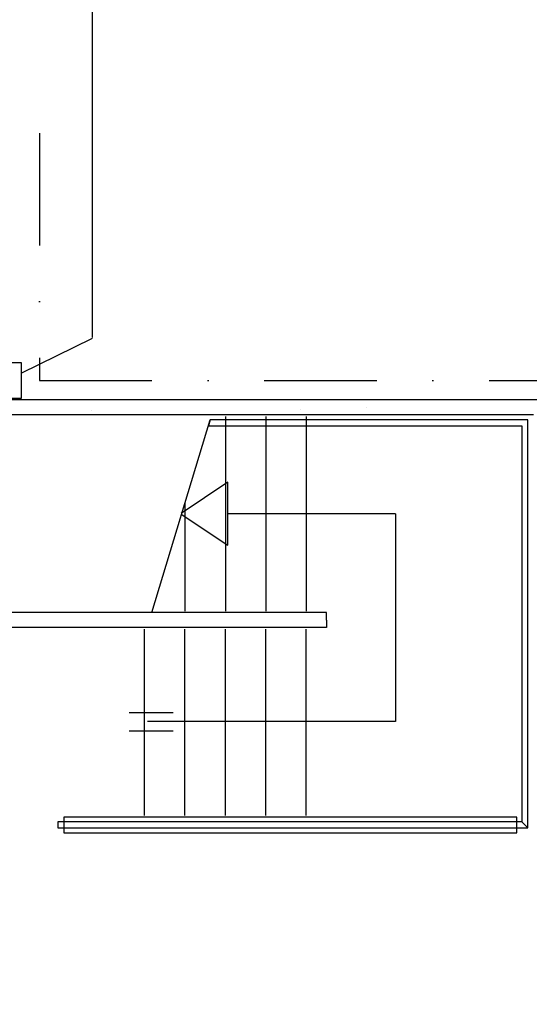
# Model space of a CAD drawing. Extents: x -29284 to 2055880, y -64816 to 121103.
# Tile 52 of 123: x 42879 to 46280, y 38482 to 45055. Entities that reach past the tile are written whole.
import ezdxf

# ---------------------------------------------------------------- set-up
doc = ezdxf.new("R2010")
doc.units = 0
doc.header["$LTSCALE"] = 50
doc.header["$MEASUREMENT"] = 0
doc.linetypes.add('DASHDOT', pattern=[1, 0.5, -0.25, 0, -0.25])
for name, color, linetype in [('_BESTAAND_ONGEIJZIGD', 8, 'CONTINUOUS'), ('_BRANDCOMPART', 6, 'DASHDOT'), ('A--L21--', 3, 'CONTINUOUS'), ('A--L22A1_BINNENWAND', 1, 'CONTINUOUS'), ('TEKST_KOZIJNMERK', 2, 'CONTINUOUS')]:
    doc.layers.add(name, color=color, linetype=linetype)

# ---------------------------------------------------------------- blocks, each defined once
blk = doc.blocks.new('*U1512')
at = {"layer": 'A--L21--', "color": 8, "linetype": 'Continuous'}
for points in [[(0, 50), (0, 50), (-4258, 50), (-4258, 50)], [(-50, -50), (-50, -50), (-4258, -50), (-4258, -50)], [(-50, -50), (-50, -50), (-4258, -50), (-4258, -50)], [(-50, -50), (-50, -50), (-4258, -50), (-4258, -50)]]:
    blk.add_lwpolyline(points, dxfattribs=at)
blk = doc.blocks.new('*U1507')
at = {"layer": 'A--L21--', "color": 8, "linetype": 'Continuous'}
for points in [[(0, 0), (0, -50), (-2928, -50), (-2928, -50)], [(0, 0), (0, -50), (-2928, -50), (-2928, -50)], [(0, 0), (0, -50), (-2928, -50), (-2928, -50)], [(0, 0), (0, 50), (-2828, 50), (-2828, 50)]]:
    blk.add_lwpolyline(points, dxfattribs=at)

msp = doc.modelspace()

# ---------------------------------------------------------------- linework, layer by layer
at = {"layer": '_BESTAAND_ONGEIJZIGD'}
for p, q in [((45193.2, 42462.8), (45193.2, 42462.8)), ((43356, 42445.8), (43356, 42445.8)), ((44252, 42406.9), (44252, 41106.9)), ((44522, 42406.9), (44522, 41106.9)), ((44753, 42454.3), (44753, 42454.3)), ((44792, 42406.9), (44792, 41106.9)), ((43761.3, 41096.9), (44150.3, 42384.4)), ((43982, 41827.4), (43982, 41106.9)), ((45387.3, 41756.9), (44267.3, 41756.9)), ((45387.3, 41756.9), (45387.3, 40370)), ((43712, 39741.9), (43712, 40986.9)), ((43982, 39741.9), (43982, 40986.9)), ((44252, 39741.9), (44252, 40986.9)), ((44522, 39741.9), (44522, 40986.9)), ((44792, 39741.9), (44792, 40986.9)), ((43610.2, 40429.4), (43903.6, 40429.4)), ((45387.3, 40370), (43732.3, 40370)), ((43903.6, 40304.7), (43610.2, 40304.7))]:
    msp.add_line(p, q, dxfattribs=at)
for points in [[(46269.8, 42384.4), (44150.3, 42384.4), (44138.2, 42344.4), (46229.8, 42344.4)], [(46229.8, 42344.4), (46229.8, 39699.4), (46269.8, 39659.4), (46269.8, 42384.4)], [(43957.3, 41754.9), (44267.3, 41546.9), (44267.3, 41966.9), (43957.3, 41758.8)], [(46197.3, 39731.9), (43173, 39731.9), (43173, 39626.9), (46197.3, 39626.9), (46197.3, 39731.9)], [(46229.8, 39699.4), (43133, 39699.4), (43133, 39659.4), (46269.8, 39659.4)]]:
    msp.add_lwpolyline(points, dxfattribs=at)
at = {"layer": '_BRANDCOMPART', "ltscale": 30}
msp.add_lwpolyline([(39064.6, 56954.9), (39064.6, 50439.5), (40100.1, 50439.5), (40100.1, 44298.2), (43011.6, 44298.2), (43011.6, 42646.9), (48177.3, 42646.9), (48177.3, 39595.6), (49177.6, 39595.6), (49177.6, 27821.9)], dxfattribs=at)
at = {"layer": 'A--L22A1_BINNENWAND'}
msp.add_lwpolyline([(42649.4, 42767), (42889.4, 42767), (42889.4, 42526.9), (42649.4, 42526.9)], close=True, dxfattribs=at)
at = {"layer": 'TEKST_KOZIJNMERK'}
for p, q in [((43365.6, 42932.8), (43365.6, 49907.7)), ((42889.4, 42695.4), (43365.6, 42929))]:
    msp.add_line(p, q, dxfattribs=at)

# ---------------------------------------------------------------- block references
at = {"layer": 'A--L21--', "linetype": 'Continuous'}
for name, p in [('*U1512', (46357, 42466.9)), ('*U1507', (44927, 41046.9))]:
    msp.add_blockref(name, p, dxfattribs=at)

doc.saveas('drawing.dxf')
